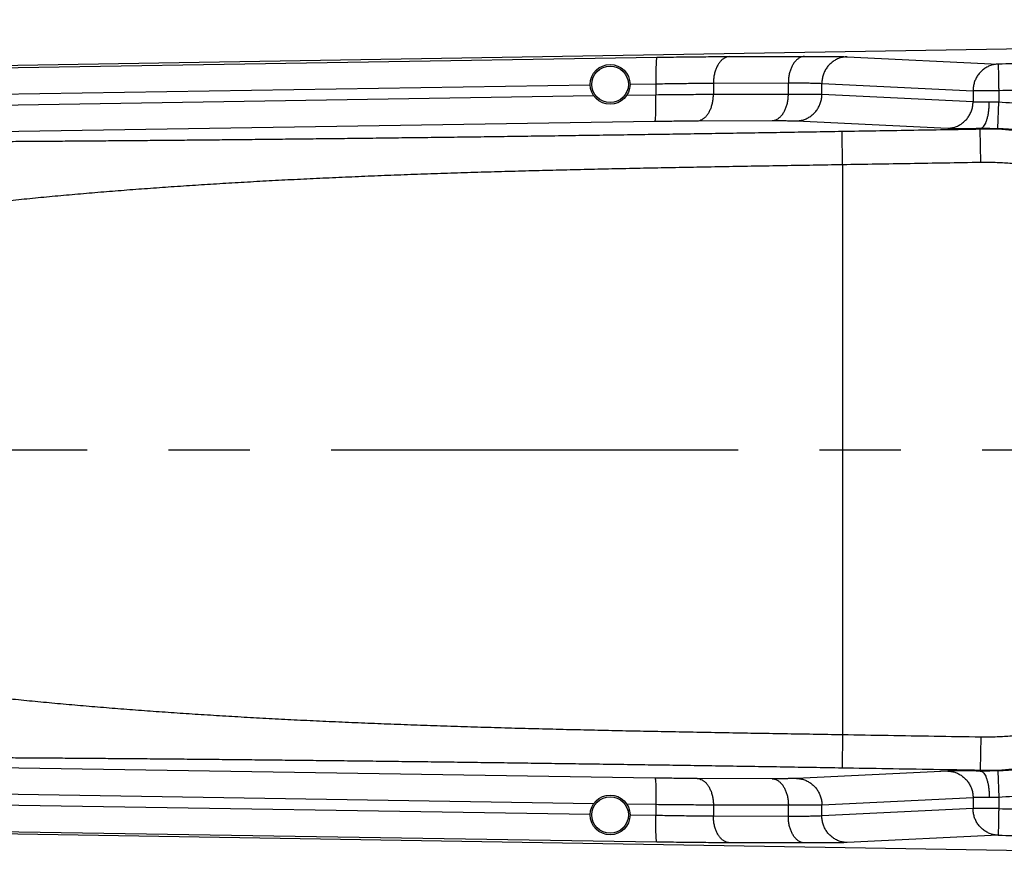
# Model space of a CAD drawing. Extents: x 0 to 594, y 0 to 420.
# Tile 52 of 67: x 265 to 295, y 341 to 366. Entities that reach past the tile are written whole.
import ezdxf

# ---------------------------------------------------------------- set-up
doc = ezdxf.new("R2010")
doc.units = 0
doc.header["$LTSCALE"] = 32.67
doc.linetypes.add('CENTER', pattern=[0.6, 0.375, -0.075, 0.075, -0.075])
doc.layers.get('0').update_dxf_attribs({"linetype": 'CONTINUOUS'})
doc.layers.add('DEFAULT_1', color=7, linetype='CENTER')
doc.layers.add('DRIV_DIM', color=7, linetype='CONTINUOUS')
doc.styles.get("Standard").update_dxf_attribs({"font": 'txt', "width": 0.8})
doc.dimstyles.new('DIMSTYLE_2', dxfattribs={"dimtxt": 3.8, "dimasz": 1.8, "dimexe": 0.18, "dimexo": 0.0625, "dimgap": 0.09, "dimtad": 1, "dimdec": 0, "dimlfac": 5, "dimtxsty": 'STANDARD', "dimblk": 'OPEN', "dimblk1": 'OPEN', "dimblk2": 'OPEN', "dimcen": 0.09, "dimazin": 3, "dimtfac": 1, "dimtdec": 0, "dimtofl": 0, "dimtmove": 0, "dimatfit": 3, "dimtolj": 1})

# ---------------------------------------------------------------- blocks, each defined once
blk = doc.blocks.new('_OPEN')
at = {"color": 0, "linetype": 'BYBLOCK'}
for p, q in [((0, 0), (-1, 0.342)), ((-1, -0.342), (0, 0)), ((-1, 0), (0, 0))]:
    blk.add_line(p, q, dxfattribs=at)
blk = doc.blocks.new('*D18')
at = {"layer": 'DRIV_DIM', "color": 2, "linetype": 'CONTINUOUS'}
for p, q in [((243.42, 354.622), (243.42, 393.052)), ((390.218, 361.022), (390.218, 393.052)), ((243.42, 391.052), (316.819, 391.052)), ((390.218, 391.052), (316.819, 391.052))]:
    blk.add_line(p, q, dxfattribs=at)
at = {"layer": 'DRIV_DIM', "color": 2, "linetype": 'CONTINUOUS', "xscale": 1.8, "yscale": 1.8, "zscale": 1.8, "rotation": 180}
blk.add_blockref('_OPEN', (243.42, 391.052), dxfattribs=at)
at = {"layer": 'DRIV_DIM', "color": 2, "linetype": 'CONTINUOUS', "xscale": 1.8, "yscale": 1.8, "zscale": 1.8}
blk.add_blockref('_OPEN', (390.218, 391.052), dxfattribs=at)

msp = doc.modelspace()

# ---------------------------------------------------------------- linework, layer by layer
at = {"color": 7, "linetype": 'CONTINUOUS'}
for p, q in [((314.61092, 365.51769), (254.62759, 364.51783)), ((254.62759, 341.7261), (314.61092, 340.72624))]:
    msp.add_line(p, q, dxfattribs=at)
at = {"color": 9, "linetype": 'CONTINUOUS'}
for p, q in [((254.62838, 364.47191), (284.22506, 364.93817)), ((286.4176, 364.96003), (288.67488, 364.96574)), ((289.95398, 364.95268), (294.50683, 364.73194)), ((285.92749, 364.16026), (288.18474, 364.16598)), ((285.92749, 364.16026), (285.9275, 363.82452)), ((288.18474, 363.83024), (288.18474, 364.16598)), ((254.59981, 363.67214), (282.21772, 364.10723)), ((283.41753, 364.12613), (284.1965, 364.13841)), ((284.1965, 364.13841), (284.19649, 363.81187)), ((289.19458, 363.82268), (289.19458, 364.15291)), ((289.19458, 364.15291), (293.74764, 363.93217)), ((293.74764, 363.93217), (293.74764, 363.60193)), ((294.52038, 363.93139), (293.74764, 363.93139)), ((294.52038, 363.93179), (294.52038, 363.59157)), ((254.68897, 363.34701), (282.32291, 363.78235)), ((283.32263, 363.7981), (284.19649, 363.81187)), ((285.9275, 363.82452), (288.18474, 363.83024)), ((289.19458, 363.82268), (293.74764, 363.60193)), ((294.49032, 362.79226), (294.52038, 363.59157)), ((254.66046, 362.54724), (284.16798, 363.0121)), ((285.43735, 363.02476), (287.69463, 363.03047)), ((288.43517, 363.02291), (292.98823, 362.80216)), ((289.81754, 361.70014), (289.80088, 362.69985)), ((293.96588, 362.76928), (293.96548, 362.79957)), ((293.98255, 361.76957), (293.96588, 362.76928)), ((289.81755, 361.70014), (289.81754, 344.54379)), ((289.81754, 344.54379), (289.80088, 343.54408)), ((293.98255, 344.47436), (293.96588, 343.47465)), ((284.16798, 343.23183), (254.66046, 343.69669)), ((292.98823, 343.44177), (288.43517, 343.22102)), ((293.96548, 343.44436), (293.96588, 343.47465)), ((294.49032, 343.45167), (294.52038, 342.65236)), ((287.69463, 343.21346), (285.43735, 343.21917)), ((282.32291, 342.46158), (254.68897, 342.89692)), ((282.21772, 342.1367), (254.59981, 342.57179)), ((293.74764, 342.642), (289.19458, 342.42125)), ((293.74764, 342.642), (293.74764, 342.31176)), ((294.52038, 342.65236), (294.52038, 342.31261)), ((284.19649, 342.43206), (283.32263, 342.44583)), ((284.19649, 342.43206), (284.1965, 342.10552)), ((285.9275, 342.41941), (285.92749, 342.08367)), ((288.18474, 342.41369), (285.9275, 342.41941)), ((288.18474, 342.07795), (288.18474, 342.41369)), ((289.19458, 342.09102), (289.19458, 342.42125)), ((293.74764, 342.31176), (289.19458, 342.09102)), ((284.1965, 342.10552), (283.41753, 342.1178)), ((288.18474, 342.07795), (285.92749, 342.08367)), ((284.22506, 341.30576), (254.62838, 341.77202)), ((294.50682, 341.51199), (289.95398, 341.29125)), ((288.67488, 341.27819), (286.4176, 341.2839))]:
    msp.add_line(p, q, dxfattribs=at)
at = {"color": 7, "linetype": 'CONTINUOUS'}
for centre, radius in [((282.81754, 364.12197), 0.6), ((282.81754, 364.12197), 0.55), ((282.81754, 342.12197), 0.6), ((282.81754, 342.12197), 0.55)]:
    msp.add_circle(centre, radius, dxfattribs=at)
at = {"color": 9, "linetype": 'CONTINUOUS'}
for radius, start, end in [(9.64865, 269.045019, 90.954982), (9.67713, 272.153443, 87.846557)]:
    msp.add_arc((294.1267, 353.12197), radius, start, end, dxfattribs=at)
for points, knots in [([(314.61837, 365.07061), (314.28782, 365.06467), (313.61495, 365.05266), (312.58514, 365.03448), (311.51162, 365.01571), (310.38524, 364.99622), (309.19407, 364.97581), (307.91915, 364.95416), (306.52484, 364.93069), (304.98803, 364.90502), (303.34663, 364.8778), (301.70867, 364.85077), (300.18257, 364.82565), (298.81058, 364.80307), (297.57954, 364.7828), (296.46462, 364.7644), (295.45315, 364.74766), (294.81187, 364.73702), (294.50683, 364.73194)], [0, 0, 0, 0, 0.04930832, 0.10037319, 0.15361653, 0.20944469, 0.26839476, 0.331302, 0.39962231, 0.47638103, 0.56054492, 0.64446651, 0.72071029, 0.78818942, 0.84912214, 0.90434118, 0.95449889, 1, 1, 1, 1]), ([(284.22506, 364.93817), (284.22083, 364.93669), (284.2173, 364.91864), (284.21147, 364.89069), (284.20713, 364.84034), (284.20273, 364.77542), (284.19934, 364.69429), (284.19674, 364.60013), (284.19512, 364.49476), (284.19451, 364.38085), (284.19492, 364.2611), (284.19587, 364.17963), (284.19652, 364.13841)], [0, 0, 0, 0, 0.01674713, 0.05584816, 0.11730952, 0.19983975, 0.30152541, 0.41995775, 0.55231121, 0.69541862, 0.84585067, 1, 1, 1, 1]), ([(284.22506, 364.93817), (284.33773, 364.93995), (284.56209, 364.94331), (284.89605, 364.94778), (285.22377, 364.95163), (285.54206, 364.95481), (285.84788, 364.9573), (286.13833, 364.95907), (286.32652, 364.9598), (286.4176, 364.96003)], [0, 0, 0, 0, 0.15417595, 0.30700632, 0.45696526, 0.60259591, 0.7425091, 0.87539176, 1, 1, 1, 1]), ([(286.4176, 364.96003), (286.39149, 364.95903), (286.3383, 364.95028), (286.26202, 364.91797), (286.19029, 364.86753), (286.1247, 364.80044), (286.06659, 364.71838), (286.01721, 364.62328), (285.97764, 364.51736), (285.94876, 364.40308), (285.93124, 364.28311), (285.92741, 364.20139), (285.92747, 364.16026)], [0, 0, 0, 0, 0.07658592, 0.15618682, 0.24087713, 0.33195104, 0.42990924, 0.53456563, 0.64518691, 0.76062617, 0.87944127, 1, 1, 1, 1]), ([(288.67488, 364.96574), (288.64878, 364.96475), (288.59558, 364.956), (288.51931, 364.92369), (288.44757, 364.87325), (288.38198, 364.80615), (288.32388, 364.72409), (288.2745, 364.62899), (288.23493, 364.52307), (288.20605, 364.40879), (288.18853, 364.28883), (288.1847, 364.20711), (288.18476, 364.16598)], [0, 0, 0, 0, 0.07658595, 0.15618688, 0.24087722, 0.33195114, 0.42990935, 0.53456573, 0.645187, 0.76062624, 0.87944131, 1, 1, 1, 1]), ([(288.67488, 364.96574), (288.75959, 364.96596), (288.92227, 364.96617), (289.15533, 364.96578), (289.36577, 364.96466), (289.55146, 364.96282), (289.71062, 364.96031), (289.84184, 364.95716), (289.91984, 364.95434), (289.95398, 364.95268)], [0, 0, 0, 0, 0.19865217, 0.38149337, 0.54655537, 0.69217553, 0.81696946, 0.91984111, 1, 1, 1, 1]), ([(289.95398, 364.95268), (289.91408, 364.95183), (289.83416, 364.94368), (289.71769, 364.91248), (289.6072, 364.86305), (289.50539, 364.79659), (289.41469, 364.7147), (289.33725, 364.61937), (289.27494, 364.51289), (289.22921, 364.39779), (289.20117, 364.27687), (289.19471, 364.19421), (289.19458, 364.15291)], [0, 0, 0, 0, 0.09820315, 0.19664044, 0.29544943, 0.39473089, 0.49453951, 0.59487923, 0.69570368, 0.79692124, 0.89840404, 1, 1, 1, 1]), ([(294.50684, 364.73194), (294.46699, 364.73109), (294.38713, 364.72296), (294.2707, 364.69181), (294.16019, 364.64239), (294.05836, 364.57594), (293.96762, 364.49406), (293.89016, 364.39872), (293.82781, 364.29222), (293.78207, 364.1771), (293.75402, 364.05616), (293.74754, 363.97348), (293.74743, 363.93218)], [0, 0, 0, 0, 0.09805528, 0.19649761, 0.29531172, 0.39461126, 0.49443814, 0.59479775, 0.69564234, 0.79688034, 0.89838367, 1, 1, 1, 1]), ([(294.50683, 364.73194), (294.5065, 364.72864), (294.50717, 364.71672), (294.50695, 364.69122), (294.50782, 364.65053), (294.50855, 364.59555), (294.50972, 364.52733), (294.51106, 364.44725), (294.51264, 364.35692), (294.51439, 364.25813), (294.51629, 364.15287), (294.5183, 364.04323), (294.51967, 363.96891), (294.52038, 363.93139)], [0, 0, 0, 0, 0.01242641, 0.04453023, 0.09567202, 0.16482653, 0.25061037, 0.35130733, 0.46490389, 0.58913036, 0.72150834, 0.85939014, 1, 1, 1, 1]), ([(284.1965, 364.13841), (284.28547, 364.14018), (284.4626, 364.14354), (284.72626, 364.14801), (284.98498, 364.15186), (285.23625, 364.15504), (285.47767, 364.15753), (285.70699, 364.1593), (285.85557, 364.16003), (285.92749, 364.16026)], [0, 0, 0, 0, 0.15420196, 0.3070262, 0.45697537, 0.60259544, 0.74249916, 0.87537351, 1, 1, 1, 1]), ([(288.18474, 364.16598), (288.25163, 364.16619), (288.38007, 364.1664), (288.56407, 364.16601), (288.73021, 364.16489), (288.8768, 364.16306), (289.00245, 364.16055), (289.10605, 364.15739), (289.16763, 364.15457), (289.19458, 364.15291)], [0, 0, 0, 0, 0.1986723, 0.38149055, 0.54653116, 0.69213455, 0.816921, 0.91979995, 1, 1, 1, 1]), ([(314.63504, 364.07051), (314.28175, 364.09053), (313.56157, 364.12693), (312.45723, 364.16997), (311.30199, 364.2022), (310.08413, 364.22332), (308.7875, 364.23285), (307.38516, 364.23006), (305.83088, 364.21357), (304.12757, 364.1823), (302.36873, 364.1393), (300.69246, 364.09239), (299.18183, 364.04841), (297.83541, 364.01), (296.62578, 363.97784), (295.53569, 363.9515), (294.84695, 363.9379), (294.52038, 363.93179)], [0, 0, 0, 0, 0.05275972, 0.10751049, 0.16477452, 0.22506666, 0.28911231, 0.35810023, 0.43414936, 0.52086037, 0.61209904, 0.69646278, 0.77088434, 0.83742459, 0.89729132, 0.95130014, 1, 1, 1, 1]), ([(284.16798, 363.0121), (284.17221, 363.01359), (284.17574, 363.03164), (284.18157, 363.05959), (284.18591, 363.10994), (284.19031, 363.17486), (284.1937, 363.25599), (284.1963, 363.35015), (284.19792, 363.45552), (284.19853, 363.56943), (284.19812, 363.68918), (284.19717, 363.77065), (284.19652, 363.81187)], [0, 0, 0, 0, 0.01674712, 0.05584811, 0.11730944, 0.19983963, 0.30152527, 0.41995761, 0.55231108, 0.69541852, 0.84585062, 1, 1, 1, 1]), ([(284.19649, 363.81187), (284.30059, 363.81307), (284.50709, 363.81532), (284.81313, 363.81823), (285.11071, 363.82064), (285.39654, 363.82252), (285.66749, 363.82384), (285.84282, 363.82437), (285.9275, 363.82452)], [0, 0, 0, 0, 0.18042162, 0.35788127, 0.5304198, 0.69614846, 0.85325316, 1, 1, 1, 1]), ([(285.43735, 363.02476), (285.46346, 363.02576), (285.51665, 363.0345), (285.59292, 363.06682), (285.66466, 363.11725), (285.73025, 363.18435), (285.78835, 363.26641), (285.83773, 363.36151), (285.87731, 363.46743), (285.90618, 363.58171), (285.92371, 363.70167), (285.92754, 363.7834), (285.92747, 363.82452)], [0, 0, 0, 0, 0.07658592, 0.15618682, 0.24087713, 0.33195104, 0.42990924, 0.53456563, 0.64518691, 0.76062617, 0.87944127, 1, 1, 1, 1]), ([(287.69463, 363.03047), (287.72074, 363.03147), (287.77393, 363.04022), (287.85021, 363.07253), (287.92195, 363.12297), (287.98754, 363.19006), (288.04564, 363.27213), (288.09502, 363.36722), (288.13459, 363.47314), (288.16347, 363.58743), (288.18099, 363.70739), (288.18482, 363.78911), (288.18476, 363.83024)], [0, 0, 0, 0, 0.07658588, 0.15618676, 0.24087705, 0.33195095, 0.42990914, 0.53456553, 0.64518682, 0.76062611, 0.87944124, 1, 1, 1, 1]), ([(288.18474, 363.83024), (288.26252, 363.83038), (288.41035, 363.8305), (288.6197, 363.83012), (288.80361, 363.82918), (288.96006, 363.8277), (289.08733, 363.8257), (289.16225, 363.82383), (289.19458, 363.82268)], [0, 0, 0, 0, 0.2310603, 0.4391288, 0.6219046, 0.7773888, 0.9038824, 1, 1, 1, 1]), ([(288.43517, 363.02291), (288.47507, 363.02376), (288.55499, 363.03191), (288.67146, 363.06311), (288.78195, 363.11254), (288.88376, 363.179), (288.97446, 363.26089), (289.0519, 363.35622), (289.11421, 363.46271), (289.15994, 363.5778), (289.18798, 363.69872), (289.19444, 363.78138), (289.19458, 363.82268)], [0, 0, 0, 0, 0.09820315, 0.19664044, 0.29544943, 0.39473089, 0.49453951, 0.59487923, 0.69570368, 0.79692124, 0.89840404, 1, 1, 1, 1]), ([(292.98823, 362.80216), (293.02813, 362.80301), (293.10805, 362.81116), (293.22452, 362.84236), (293.33501, 362.89179), (293.43682, 362.95826), (293.52752, 363.04014), (293.60496, 363.13547), (293.66728, 363.24196), (293.713, 363.35706), (293.74104, 363.47798), (293.7475, 363.56063), (293.74764, 363.60193)], [0, 0, 0, 0, 0.09820335, 0.1966408, 0.29544989, 0.39473141, 0.49454004, 0.59487971, 0.69570409, 0.79692153, 0.8984042, 1, 1, 1, 1]), ([(293.74764, 363.60193), (293.75743, 363.60098), (293.78058, 363.59948), (293.82043, 363.59793), (293.87027, 363.59686), (293.92938, 363.5963), (293.99682, 363.59626), (294.07149, 363.59676), (294.15209, 363.59777), (294.20767, 363.59876), (294.23621, 363.59934)], [0, 0, 0, 0, 0.06041944, 0.14232245, 0.24481814, 0.36642145, 0.5051715, 0.65880524, 0.82473116, 1, 1, 1, 1]), ([(293.96538, 362.79957), (293.98046, 362.80051), (294.01272, 362.81032), (294.0556, 362.84398), (294.09509, 362.89467), (294.13097, 362.96146), (294.16268, 363.04304), (294.18953, 363.13766), (294.21087, 363.24316), (294.22617, 363.3571), (294.23507, 363.47677), (294.23657, 363.5582), (294.23621, 363.59934)], [0, 0, 0, 0, 0.05086272, 0.10977535, 0.1808878, 0.26571068, 0.36410312, 0.47491316, 0.59632606, 0.72606991, 0.86155743, 1, 1, 1, 1]), ([(294.23621, 363.59934), (294.25823, 363.59978), (294.30082, 363.60017), (294.36245, 363.59943), (294.41946, 363.59761), (294.4716, 363.59498), (294.50468, 363.59275), (294.52038, 363.59157)], [0, 0, 0, 0, 0.23232274, 0.4492322, 0.65026693, 0.83396781, 1, 1, 1, 1]), ([(294.52038, 363.59157), (294.80817, 363.58075), (295.38441, 363.53524), (296.24112, 363.39566), (297.085, 363.18518), (297.90852, 362.90548), (298.70557, 362.55876), (299.47099, 362.14736), (300.19989, 361.67391), (300.8872, 361.14163), (301.52803, 360.5543), (302.11799, 359.91598), (302.65307, 359.231), (303.12962, 358.50404), (303.54434, 357.74012), (303.89438, 356.94449), (304.17734, 356.12262), (304.39128, 355.28013), (304.53473, 354.42282), (304.6067, 353.55658), (304.6067, 352.68736), (304.53473, 351.82112), (304.39128, 350.96381), (304.17734, 350.12133), (303.89438, 349.29945), (303.54435, 348.50383), (303.12963, 347.7399), (302.65308, 347.01295), (302.118, 346.32796), (301.52804, 345.68964), (300.88721, 345.10231), (300.1999, 344.57003), (299.471, 344.09658), (298.70558, 343.68518), (297.90854, 343.33845), (297.08501, 343.05875), (296.24113, 342.84828), (295.38442, 342.70869), (294.80817, 342.66318), (294.52038, 342.65236)], [0, 0, 0, 0, 0.02690045, 0.05391976, 0.08098908, 0.10804437, 0.13506519, 0.16208404, 0.18911934, 0.21615833, 0.24319105, 0.27022129, 0.29725364, 0.32428721, 0.35132014, 0.37835263, 0.40538516, 0.432418, 0.45945071, 0.48648347, 0.51351608, 0.54054884, 0.56758156, 0.59461439, 0.62164693, 0.64867941, 0.67571235, 0.70274592, 0.72977827, 0.75680851, 0.78384121, 0.81088019, 0.83791553, 0.86493444, 0.89195521, 0.91901034, 0.94607964, 0.97309914, 1, 1, 1, 1]), ([(284.16798, 363.0121), (284.24431, 363.01331), (284.39573, 363.01555), (284.62016, 363.01847), (284.83839, 363.02087), (285.04802, 363.02275), (285.24671, 363.02407), (285.37527, 363.0246), (285.43735, 363.02476)], [0, 0, 0, 0, 0.18039909, 0.35787703, 0.53043334, 0.69617478, 0.85328732, 1, 1, 1, 1]), ([(287.69463, 363.03047), (287.75166, 363.03062), (287.86006, 363.03074), (288.01358, 363.03036), (288.14846, 363.02941), (288.2632, 363.02793), (288.35653, 363.02593), (288.41146, 363.02406), (288.43517, 363.02291)], [0, 0, 0, 0, 0.23100034, 0.43907591, 0.62186233, 0.77736062, 0.90387184, 1, 1, 1, 1]), ([(289.80088, 362.69985), (289.50741, 362.69496), (288.92209, 362.68528), (288.04679, 362.67104), (287.17696, 362.65712), (286.31304, 362.64353), (285.45523, 362.63027), (284.6036, 362.61734), (283.75823, 362.60473), (282.9192, 362.59246), (282.08662, 362.58052), (281.2606, 362.56891), (280.44124, 362.55763), (279.62865, 362.54667), (278.82298, 362.53605), (278.02431, 362.52576), (277.23298, 362.5158), (276.44964, 362.50619), (275.67512, 362.49692), (274.90997, 362.488), (274.15439, 362.47943), (273.40843, 362.47122), (272.67211, 362.46335), (271.94549, 362.45582), (271.22867, 362.44863), (270.52171, 362.44179), (269.82468, 362.43528), (269.13764, 362.4291), (268.46066, 362.42326), (267.79379, 362.41775), (267.13712, 362.41256), (266.49063, 362.40771), (265.8544, 362.40317), (265.22897, 362.39896), (264.61447, 362.39506), (264.00939, 362.39148), (263.4095, 362.38818), (262.80878, 362.38514), (262.20155, 362.38233), (261.58426, 362.37975), (260.95589, 362.37741), (260.31676, 362.37532), (259.66844, 362.37349), (259.01457, 362.37196), (258.36104, 362.37072), (257.71371, 362.36978), (257.07658, 362.36913), (256.45208, 362.36875), (255.84201, 362.36861), (255.24743, 362.36866), (254.85639, 362.36881), (254.66341, 362.3689)], [0, 0, 0, 0, 0.0250583, 0.0499776, 0.07473836, 0.09932819, 0.12374291, 0.14798223, 0.17204333, 0.19592388, 0.21962098, 0.24313136, 0.26645198, 0.28957978, 0.31251113, 0.33524151, 0.35777145, 0.38007533, 0.40212348, 0.42390049, 0.44540362, 0.466634, 0.48759026, 0.50827017, 0.52867132, 0.54879135, 0.56862889, 0.58818222, 0.60744896, 0.62642763, 0.64511762, 0.66351357, 0.68162225, 0.69943716, 0.71690998, 0.73408534, 0.75109654, 0.76812547, 0.78537208, 0.80293873, 0.82082619, 0.8390192, 0.85750434, 0.87617597, 0.89484324, 0.91329877, 0.93144073, 0.94923839, 0.96661472, 0.98352444, 1, 1, 1, 1]), ([(293.96588, 362.76928), (293.25525, 362.75743), (291.86692, 362.73429), (290.47858, 362.71115), (289.80088, 362.69985)], [0, 0, 0, 0, 0.51185889, 1, 1, 1, 1]), ([(292.98823, 362.80216), (293.00785, 362.80121), (293.05414, 362.79971), (293.13381, 362.79816), (293.23348, 362.79709), (293.35169, 362.79653), (293.48658, 362.79649), (293.63592, 362.79699), (293.79717, 362.79801), (293.90836, 362.799), (293.96548, 362.79957)], [0, 0, 0, 0, 0.06029616, 0.14214775, 0.24462717, 0.36623946, 0.50501775, 0.65869597, 0.82466131, 1, 1, 1, 1]), ([(293.96548, 362.79957), (294.00612, 362.79996), (294.08475, 362.80028), (294.19857, 362.79956), (294.30387, 362.79785), (294.40019, 362.79541), (294.46132, 362.79335), (294.49032, 362.79226)], [0, 0, 0, 0, 0.23230737, 0.44935808, 0.65046283, 0.83412486, 1, 1, 1, 1]), ([(289.81755, 361.70014), (289.52157, 361.69529), (288.93124, 361.68563), (288.04839, 361.67109), (287.17099, 361.65637), (286.29944, 361.64132), (285.43389, 361.62579), (284.57439, 361.60964), (283.72095, 361.59273), (282.8736, 361.57491), (282.03236, 361.55607), (281.19729, 361.53606), (280.3684, 361.51477), (279.54573, 361.49208), (278.72932, 361.46787), (277.91915, 361.44203), (277.11545, 361.41446), (276.31871, 361.38507), (275.52968, 361.35379), (274.74886, 361.32056), (273.97638, 361.28529), (273.21218, 361.24793), (272.45621, 361.20838), (271.7084, 361.16659), (270.96875, 361.12248), (270.23721, 361.07599), (269.51376, 361.02706), (268.79835, 360.97563), (268.09094, 360.92165), (267.39149, 360.86506), (266.69997, 360.80582), (266.01629, 360.74387), (265.34035, 360.67916), (264.67257, 360.61169), (264.01322, 360.54145), (263.3612, 360.46831), (262.71266, 360.39174), (262.06141, 360.3109), (261.40089, 360.22515), (260.72634, 360.13411), (260.03573, 360.03764), (259.56995, 359.97079), (259.33435, 359.93653)], [0, 0, 0, 0, 0.02906168, 0.05796377, 0.08668495, 0.11521193, 0.14354106, 0.17167358, 0.19960816, 0.22734422, 0.25488079, 0.28221666, 0.30935107, 0.33628346, 0.36301289, 0.38953723, 0.41586165, 0.44196283, 0.46780957, 0.49338549, 0.51868956, 0.54372662, 0.5684993, 0.59300896, 0.61725668, 0.64124355, 0.6649718, 0.68844351, 0.71165993, 0.7346231, 0.75733658, 0.77979802, 0.80201793, 0.82399994, 0.84569093, 0.86711476, 0.88841315, 0.90980281, 0.93154151, 0.95380342, 0.97662737, 1, 1, 1, 1]), ([(293.98255, 361.76957), (293.27192, 361.75772), (291.88358, 361.73455), (290.49525, 361.71146), (289.81755, 361.70014)], [0, 0, 0, 0, 0.51185987, 1, 1, 1, 1]), ([(293.98255, 344.47436), (294.05518, 344.47315), (294.20048, 344.47256), (294.41839, 344.47717), (294.63611, 344.48726), (294.85352, 344.50284), (295.07045, 344.52389), (295.28678, 344.55039), (295.50237, 344.58234), (295.71709, 344.61971), (295.93081, 344.66249), (296.14338, 344.71063), (296.35467, 344.76411), (296.56453, 344.82289), (296.77285, 344.88695), (296.97948, 344.95623), (297.18431, 345.0307), (297.3872, 345.1103), (297.58802, 345.19499), (297.78663, 345.28472), (297.98293, 345.37941), (298.17678, 345.47903), (298.36805, 345.5835), (298.55663, 345.69275), (298.7424, 345.80671), (298.92524, 345.92533), (299.10504, 346.04852), (299.28169, 346.1762), (299.45506, 346.30829), (299.62504, 346.4447), (299.79153, 346.58535), (299.95441, 346.73014), (300.1136, 346.879), (300.26899, 347.03182), (300.42048, 347.18851), (300.56798, 347.34896), (300.71138, 347.51308), (300.8506, 347.68076), (300.98556, 347.85189), (301.11616, 348.02638), (301.24233, 348.2041), (301.36398, 348.38495), (301.48104, 348.5688), (301.59342, 348.75555), (301.70107, 348.94506), (301.8039, 349.13723), (301.90187, 349.33193), (301.99489, 349.52904), (302.08292, 349.72843), (302.1659, 349.92997), (302.24377, 350.13353), (302.31649, 350.339), (302.38401, 350.54623), (302.44629, 350.7551), (302.50328, 350.96547), (302.55495, 351.1772), (302.60127, 351.39016), (302.64222, 351.60422), (302.67775, 351.81925), (302.70786, 352.03511), (302.73252, 352.25166), (302.75171, 352.46876), (302.76543, 352.68627), (302.77367, 352.90405), (302.77641, 353.12197), (302.77367, 353.33991), (302.76543, 353.5577), (302.75171, 353.77523), (302.73251, 353.99233), (302.70785, 354.20888), (302.67774, 354.42473), (302.64221, 354.63976), (302.60126, 354.85382), (302.55494, 355.06679), (302.50327, 355.27851), (302.44627, 355.48887), (302.384, 355.69773), (302.31648, 355.90496), (302.24376, 356.11041), (302.1659, 356.31397), (302.08292, 356.5155), (301.9949, 356.71488), (301.90188, 356.91198), (301.80392, 357.10668), (301.70108, 357.29885), (301.59344, 357.48836), (301.48106, 357.6751), (301.36401, 357.85894), (301.24235, 358.03979), (301.11618, 358.21752), (300.98557, 358.39202), (300.85061, 358.56316), (300.71138, 358.73085), (300.56797, 358.89497), (300.42047, 359.05543), (300.26897, 359.21213), (300.11357, 359.36496), (299.95437, 359.51382), (299.79148, 359.65862), (299.625, 359.79926), (299.45502, 359.93567), (299.28165, 360.06776), (299.10501, 360.19544), (298.92522, 360.31862), (298.74238, 360.43723), (298.55661, 360.55119), (298.36803, 360.66044), (298.17675, 360.76492), (297.98288, 360.86454), (297.78656, 360.95925), (297.58793, 361.04898), (297.38711, 361.13366), (297.18423, 361.21326), (296.97941, 361.28773), (296.77277, 361.35701), (296.56444, 361.42106), (296.35457, 361.47985), (296.14329, 361.53332), (295.93073, 361.58146), (295.71703, 361.62423), (295.50231, 361.6616), (295.28672, 361.69354), (295.07039, 361.72005), (294.85347, 361.7411), (294.63608, 361.75667), (294.41837, 361.76676), (294.20047, 361.77137), (294.05518, 361.77078), (293.98255, 361.76957)], [0, 0, 0, 0, 0.00793627, 0.01587318, 0.02381028, 0.03174733, 0.03968408, 0.04762047, 0.05555665, 0.06349321, 0.07143004, 0.07936678, 0.08730326, 0.09523955, 0.10317573, 0.111112, 0.11904847, 0.12698493, 0.13492121, 0.14285744, 0.15079382, 0.1587303, 0.16666668, 0.17460286, 0.18253901, 0.19047535, 0.19841207, 0.20634904, 0.214286, 0.22222265, 0.23015885, 0.23809486, 0.24603101, 0.25396741, 0.26190398, 0.2698406, 0.27777704, 0.28571319, 0.29364942, 0.30158591, 0.30952264, 0.31745958, 0.32539648, 0.33333305, 0.34126939, 0.34920614, 0.35714313, 0.36508017, 0.3730171, 0.38095377, 0.38889006, 0.39682663, 0.40476353, 0.41270039, 0.42063705, 0.42857349, 0.43650967, 0.44444585, 0.4523823, 0.46031889, 0.46825538, 0.47619171, 0.48412789, 0.492064, 0.50000025, 0.50793679, 0.51587354, 0.52381031, 0.53174694, 0.53968337, 0.54761969, 0.55555602, 0.56349243, 0.57142876, 0.57936501, 0.58730124, 0.59523761, 0.60317412, 0.61111058, 0.61904681, 0.62698299, 0.63491931, 0.64285585, 0.65079263, 0.65872948, 0.66666605, 0.67460226, 0.68253876, 0.69047558, 0.69841259, 0.70634965, 0.71428653, 0.72222301, 0.73015958, 0.7380965, 0.74603352, 0.75397037, 0.76190699, 0.7698433, 0.77777943, 0.78571585, 0.79365251, 0.80158922, 0.80952576, 0.81746196, 0.82539782, 0.83333389, 0.84127073, 0.84920811, 0.85714556, 0.86508258, 0.87301885, 0.88095468, 0.88889061, 0.89682703, 0.90476377, 0.91270042, 0.92063669, 0.92857284, 0.93650921, 0.94444567, 0.95238199, 0.96031823, 0.96825453, 0.97619099, 0.98412756, 0.99206378, 1, 1, 1, 1]), ([(259.32858, 346.30388), (259.56424, 346.26964), (260.02989, 346.20288), (260.72002, 346.10658), (261.39387, 346.01576), (262.05386, 345.9302), (262.70495, 345.84953), (263.35361, 345.77309), (264.00581, 345.70007), (264.66532, 345.62996), (265.33326, 345.56261), (266.00936, 345.49801), (266.69329, 345.43617), (267.38504, 345.37704), (268.08475, 345.32056), (268.7924, 345.26669), (269.50806, 345.21536), (270.23176, 345.16654), (270.96354, 345.12015), (271.70343, 345.07613), (272.45148, 345.03443), (273.20772, 344.99498), (273.97221, 344.9577), (274.74497, 344.92252), (275.52598, 344.88937), (276.31506, 344.85818), (277.11182, 344.82887), (277.91563, 344.80138), (278.72599, 344.77561), (279.54262, 344.75146), (280.36552, 344.72883), (281.19463, 344.70759), (282.02993, 344.68764), (282.87139, 344.66883), (283.71899, 344.65106), (284.57268, 344.63418), (285.43242, 344.61806), (286.2982, 344.60257), (287.17002, 344.58754), (288.04773, 344.57283), (288.93091, 344.5583), (289.52147, 344.54864), (289.81754, 344.54379)], [0, 0, 0, 0, 0.02337477, 0.04617418, 0.06839732, 0.09011565, 0.1114992, 0.13279436, 0.15422663, 0.17591664, 0.19789497, 0.22012171, 0.24258287, 0.26530129, 0.28826857, 0.31148786, 0.33496318, 0.35869558, 0.38268599, 0.4069365, 0.43144931, 0.45622589, 0.48126806, 0.50657829, 0.53215646, 0.55799855, 0.58409293, 0.61041701, 0.63694423, 0.66367569, 0.69061052, 0.71774743, 0.74508574, 0.77262478, 0.80036368, 0.82830135, 0.856437, 0.88476842, 0.91329718, 0.94202498, 0.97093414, 1, 1, 1, 1]), ([(289.81754, 344.54379), (290.27434, 344.53617), (291.1939, 344.52085), (292.58224, 344.4977), (293.51377, 344.48218), (293.98255, 344.47436)], [0, 0, 0, 0, 0.32902593, 0.66234704, 1, 1, 1, 1]), ([(254.66341, 343.87512), (254.85649, 343.87522), (255.24768, 343.87537), (255.84244, 343.87543), (256.4527, 343.87529), (257.07751, 343.87491), (257.71482, 343.87425), (258.36167, 343.87331), (259.01397, 343.87208), (259.66643, 343.87054), (260.31392, 343.86872), (260.95268, 343.86662), (261.58061, 343.86428), (262.19718, 343.8617), (262.80379, 343.85889), (263.40423, 343.85585), (264.00418, 343.85255), (264.60945, 343.84896), (265.22414, 343.84507), (265.84975, 343.84085), (266.48614, 343.83631), (267.13288, 343.83145), (267.78976, 343.82626), (268.45688, 343.82074), (269.13409, 343.8149), (269.82135, 343.80872), (270.5186, 343.80221), (271.22577, 343.79536), (271.94279, 343.78817), (272.6696, 343.78064), (273.40613, 343.77276), (274.15233, 343.76454), (274.90812, 343.75597), (275.6734, 343.74705), (276.44792, 343.73778), (277.2312, 343.72816), (278.02253, 343.7182), (278.8213, 343.70791), (279.62709, 343.69729), (280.43979, 343.68633), (281.25926, 343.67505), (282.0854, 343.66343), (282.91809, 343.65149), (283.75723, 343.63921), (284.60272, 343.62661), (285.45446, 343.61368), (286.31237, 343.60041), (287.17641, 343.58682), (288.04641, 343.5729), (288.92192, 343.55866), (289.50736, 343.54897), (289.80088, 343.54408)], [0, 0, 0, 0, 0.01648406, 0.03339766, 0.05077734, 0.06858383, 0.08674045, 0.10518727, 0.12380807, 0.14243004, 0.1608904, 0.17908748, 0.19696347, 0.21449977, 0.23172715, 0.24875284, 0.26576199, 0.28294875, 0.30042749, 0.31824186, 0.33636081, 0.35476023, 0.37345782, 0.39244382, 0.41171648, 0.43127606, 0.4511203, 0.4712465, 0.49165293, 0.51233818, 0.53330021, 0.55453715, 0.57604801, 0.59782983, 0.6198766, 0.6421762, 0.66470695, 0.68744117, 0.71037563, 0.73350674, 0.75683065, 0.78034417, 0.80404432, 0.82792816, 0.85199268, 0.87623542, 0.90065278, 0.92524468, 0.95001161, 0.97493748, 1, 1, 1, 1]), ([(289.80088, 343.54408), (290.25768, 343.53647), (291.17724, 343.52114), (292.56557, 343.498), (293.49711, 343.48247), (293.96588, 343.47465)], [0, 0, 0, 0, 0.3290262, 0.66234733, 1, 1, 1, 1]), ([(293.96548, 343.44436), (293.90836, 343.44493), (293.79718, 343.44592), (293.63593, 343.44694), (293.48659, 343.44744), (293.35169, 343.4474), (293.23348, 343.44684), (293.13381, 343.44577), (293.05413, 343.44422), (293.00785, 343.44272), (292.98823, 343.44177)], [0, 0, 0, 0, 0.17532763, 0.34129503, 0.49498049, 0.63376323, 0.75537655, 0.85785499, 0.93970502, 1, 1, 1, 1]), ([(292.98823, 343.44177), (293.02813, 343.44092), (293.10805, 343.43277), (293.22452, 343.40157), (293.33501, 343.35214), (293.43682, 343.28567), (293.52752, 343.20379), (293.60496, 343.10846), (293.66728, 343.00197), (293.713, 342.88687), (293.74104, 342.76595), (293.7475, 342.6833), (293.74764, 342.642)], [0, 0, 0, 0, 0.09820315, 0.19664044, 0.29544943, 0.39473089, 0.49453951, 0.59487923, 0.69570368, 0.79692124, 0.89840404, 1, 1, 1, 1]), ([(293.96538, 343.44436), (293.98046, 343.44342), (294.01272, 343.43361), (294.0556, 343.39995), (294.09509, 343.34926), (294.13097, 343.28247), (294.16268, 343.20089), (294.18953, 343.10627), (294.21087, 343.00077), (294.22617, 342.88683), (294.23507, 342.76716), (294.23657, 342.68573), (294.23621, 342.64459)], [0, 0, 0, 0, 0.05086273, 0.10977536, 0.1808878, 0.26571066, 0.36410309, 0.47491312, 0.59632603, 0.72606988, 0.86155741, 1, 1, 1, 1]), ([(294.49032, 343.45167), (294.46133, 343.45058), (294.40023, 343.44853), (294.30394, 343.44608), (294.19864, 343.44438), (294.0848, 343.44365), (294.00614, 343.44397), (293.96548, 343.44436)], [0, 0, 0, 0, 0.16577947, 0.34939015, 0.55049546, 0.76758436, 1, 1, 1, 1]), ([(284.16798, 343.23183), (284.17221, 343.23034), (284.17574, 343.2123), (284.18157, 343.18434), (284.18591, 343.13399), (284.19031, 343.06907), (284.1937, 342.98794), (284.1963, 342.89378), (284.19792, 342.78841), (284.19853, 342.6745), (284.19812, 342.55475), (284.19717, 342.47329), (284.19652, 342.43206)], [0, 0, 0, 0, 0.01674712, 0.05584814, 0.11730947, 0.19983969, 0.30152534, 0.41995768, 0.55231114, 0.69541857, 0.84585064, 1, 1, 1, 1]), ([(285.43735, 343.21917), (285.37527, 343.21933), (285.24671, 343.21986), (285.04802, 343.22118), (284.83839, 343.22306), (284.62016, 343.22546), (284.39573, 343.22838), (284.24431, 343.23062), (284.16798, 343.23183)], [0, 0, 0, 0, 0.14671268, 0.30382522, 0.46956666, 0.64212297, 0.81960091, 1, 1, 1, 1]), ([(285.43735, 343.21917), (285.46346, 343.21818), (285.51665, 343.20943), (285.59292, 343.17711), (285.66466, 343.12668), (285.73025, 343.05958), (285.78835, 342.97752), (285.83773, 342.88242), (285.87731, 342.7765), (285.90618, 342.66222), (285.92371, 342.54226), (285.92754, 342.46053), (285.92747, 342.41941)], [0, 0, 0, 0, 0.07658588, 0.15618676, 0.24087705, 0.33195095, 0.42990914, 0.53456553, 0.64518682, 0.76062611, 0.87944124, 1, 1, 1, 1]), ([(288.43517, 343.22102), (288.41146, 343.21987), (288.35653, 343.218), (288.2632, 343.216), (288.14846, 343.21452), (288.01358, 343.21357), (287.86006, 343.21319), (287.75166, 343.21331), (287.69463, 343.21346)], [0, 0, 0, 0, 0.09612816, 0.22263938, 0.37813767, 0.56092409, 0.76899965, 1, 1, 1, 1]), ([(287.69463, 343.21346), (287.72074, 343.21246), (287.77393, 343.20371), (287.85021, 343.1714), (287.92195, 343.12096), (287.98754, 343.05387), (288.04564, 342.9718), (288.09502, 342.87671), (288.13459, 342.77079), (288.16347, 342.6565), (288.18099, 342.53654), (288.18482, 342.45482), (288.18476, 342.41369)], [0, 0, 0, 0, 0.07658592, 0.15618682, 0.24087713, 0.33195104, 0.42990924, 0.53456563, 0.64518691, 0.76062617, 0.87944127, 1, 1, 1, 1]), ([(288.43517, 343.22102), (288.47507, 343.22017), (288.55499, 343.21202), (288.67146, 343.18082), (288.78195, 343.13139), (288.88376, 343.06493), (288.97446, 342.98304), (289.0519, 342.88771), (289.11421, 342.78122), (289.15994, 342.66613), (289.18798, 342.54521), (289.19444, 342.46255), (289.19458, 342.42125)], [0, 0, 0, 0, 0.09820312, 0.1966404, 0.29544937, 0.39473083, 0.49453945, 0.59487917, 0.69570363, 0.79692121, 0.89840403, 1, 1, 1, 1]), ([(294.23621, 342.64459), (294.20767, 342.64517), (294.15209, 342.64616), (294.07149, 342.64717), (293.99682, 342.64767), (293.92938, 342.64763), (293.87027, 342.64707), (293.82043, 342.646), (293.78058, 342.64445), (293.75743, 342.64295), (293.74764, 342.642)], [0, 0, 0, 0, 0.17525849, 0.34118833, 0.49482756, 0.63358073, 0.75518462, 0.85767944, 0.93958128, 1, 1, 1, 1]), ([(294.52038, 342.65236), (294.50469, 342.65118), (294.47163, 342.64896), (294.4195, 342.64633), (294.36249, 342.6445), (294.30084, 342.64376), (294.25824, 342.64415), (294.23621, 342.64459)], [0, 0, 0, 0, 0.16593546, 0.349584, 0.55061834, 0.76756579, 1, 1, 1, 1]), ([(285.9275, 342.41941), (285.84282, 342.41956), (285.66749, 342.42009), (285.39654, 342.42141), (285.11071, 342.42329), (284.81313, 342.4257), (284.50709, 342.42861), (284.30059, 342.43086), (284.19649, 342.43206)], [0, 0, 0, 0, 0.14674684, 0.30385154, 0.4695802, 0.64211873, 0.81957838, 1, 1, 1, 1]), ([(289.19458, 342.42125), (289.16225, 342.4201), (289.08733, 342.41823), (288.96006, 342.41623), (288.80361, 342.41475), (288.6197, 342.41381), (288.41035, 342.41343), (288.26252, 342.41355), (288.18474, 342.41369)], [0, 0, 0, 0, 0.0961176, 0.2226112, 0.3780954, 0.5608712, 0.7689397, 1, 1, 1, 1]), ([(294.50682, 341.51199), (294.46692, 341.51284), (294.387, 341.52098), (294.27053, 341.55219), (294.16004, 341.60162), (294.05823, 341.66808), (293.96753, 341.74996), (293.89009, 341.8453), (293.82778, 341.95178), (293.78205, 342.06688), (293.75401, 342.1878), (293.74755, 342.27046), (293.74742, 342.31175)], [0, 0, 0, 0, 0.09820312, 0.19664047, 0.2954495, 0.39473101, 0.49453965, 0.59487937, 0.69570381, 0.79692134, 0.8984041, 1, 1, 1, 1]), ([(294.52038, 342.31259), (294.4818, 342.31259), (294.4054, 342.31264), (294.29276, 342.31262), (294.18485, 342.31263), (294.08401, 342.31263), (293.99239, 342.31263), (293.91192, 342.31263), (293.84432, 342.31262), (293.79099, 342.31265), (293.76036, 342.31259), (293.74764, 342.31259)], [0, 0, 0, 0, 0.1497583, 0.29663417, 0.437293, 0.56870524, 0.68811441, 0.79298054, 0.88109367, 0.9505894, 1, 1, 1, 1]), ([(294.52038, 342.31259), (294.51968, 342.27503), (294.5183, 342.20067), (294.51631, 342.09097), (294.51441, 341.98568), (294.51267, 341.88692), (294.51109, 341.79666), (294.50975, 341.7167), (294.50859, 341.64862), (294.50784, 341.59379), (294.50699, 341.55327), (294.50715, 341.52792), (294.50654, 341.51611), (294.50684, 341.51285)], [0, 0, 0, 0, 0.14088201, 0.27898227, 0.41151575, 0.53583036, 0.64944816, 0.75010456, 0.83579535, 0.90481683, 0.95580032, 0.98773616, 1, 1, 1, 1]), ([(294.52038, 342.31261), (294.82546, 342.30693), (295.46692, 342.29383), (296.47883, 342.27018), (297.5904, 342.24127), (298.80489, 342.20747), (300.13246, 342.16936), (301.59107, 342.12811), (303.17083, 342.0868), (304.7961, 342.05124), (306.35757, 342.02691), (307.79001, 342.01545), (309.09735, 342.01582), (310.31482, 342.02698), (311.4652, 342.04838), (312.5609, 342.07966), (313.61169, 342.12057), (314.29798, 342.15473), (314.63504, 342.17342)], [0, 0, 0, 0, 0.04549512, 0.09565967, 0.15091496, 0.2112851, 0.27680705, 0.34893466, 0.42884762, 0.5124269, 0.59131593, 0.66168694, 0.72600457, 0.78623645, 0.8432134, 0.89755112, 0.94966803, 1, 1, 1, 1]), ([(284.22506, 341.30576), (284.22083, 341.30724), (284.2173, 341.32529), (284.21147, 341.35324), (284.20713, 341.40359), (284.20273, 341.46851), (284.19934, 341.54964), (284.19674, 341.6438), (284.19512, 341.74917), (284.19451, 341.86308), (284.19492, 341.98283), (284.19587, 342.0643), (284.19652, 342.10552)], [0, 0, 0, 0, 0.01674712, 0.05584814, 0.11730947, 0.19983969, 0.30152534, 0.41995768, 0.55231114, 0.69541857, 0.84585064, 1, 1, 1, 1]), ([(285.92749, 342.08367), (285.85557, 342.0839), (285.70699, 342.08463), (285.47767, 342.0864), (285.23625, 342.08889), (284.98498, 342.09207), (284.72626, 342.09592), (284.4626, 342.10039), (284.28547, 342.10375), (284.1965, 342.10552)], [0, 0, 0, 0, 0.12462649, 0.25750084, 0.39740457, 0.54302464, 0.6929738, 0.84579805, 1, 1, 1, 1]), ([(286.4176, 341.2839), (286.39149, 341.2849), (286.3383, 341.29365), (286.26202, 341.32596), (286.19029, 341.3764), (286.1247, 341.44349), (286.06659, 341.52555), (286.01721, 341.62065), (285.97764, 341.72657), (285.94876, 341.84085), (285.93124, 341.96082), (285.92741, 342.04254), (285.92747, 342.08367)], [0, 0, 0, 0, 0.07658595, 0.15618688, 0.24087722, 0.33195114, 0.42990935, 0.53456573, 0.645187, 0.76062624, 0.87944131, 1, 1, 1, 1]), ([(288.67488, 341.27819), (288.64878, 341.27918), (288.59558, 341.28793), (288.51931, 341.32025), (288.44757, 341.37068), (288.38198, 341.43778), (288.32388, 341.51984), (288.2745, 341.61494), (288.23493, 341.72086), (288.20605, 341.83514), (288.18853, 341.9551), (288.1847, 342.03682), (288.18476, 342.07795)], [0, 0, 0, 0, 0.07658592, 0.15618682, 0.24087713, 0.33195104, 0.42990924, 0.53456563, 0.64518691, 0.76062617, 0.87944127, 1, 1, 1, 1]), ([(289.19458, 342.09102), (289.16763, 342.08936), (289.10605, 342.08654), (289.00245, 342.08338), (288.8768, 342.08087), (288.73021, 342.07904), (288.56407, 342.07792), (288.38007, 342.07753), (288.25163, 342.07774), (288.18474, 342.07795)], [0, 0, 0, 0, 0.08020005, 0.183079, 0.30786546, 0.45346885, 0.61850946, 0.8013277, 1, 1, 1, 1]), ([(289.95398, 341.29125), (289.91408, 341.2921), (289.83416, 341.30025), (289.71769, 341.33145), (289.6072, 341.38088), (289.50539, 341.44734), (289.41469, 341.52923), (289.33725, 341.62456), (289.27494, 341.73105), (289.22921, 341.84614), (289.20117, 341.96706), (289.19471, 342.04972), (289.19458, 342.09102)], [0, 0, 0, 0, 0.09820317, 0.19664049, 0.29544948, 0.39473096, 0.49453958, 0.59487929, 0.69570373, 0.79692128, 0.89840406, 1, 1, 1, 1]), ([(294.50682, 341.51199), (294.81189, 341.50691), (295.45337, 341.49626), (296.46539, 341.47951), (297.57713, 341.46116), (298.79184, 341.44115), (300.11982, 341.41929), (301.57873, 341.39527), (303.15847, 341.3692), (304.78381, 341.34225), (306.34533, 341.31619), (307.77784, 341.2921), (309.08475, 341.26993), (310.30162, 341.24909), (311.45127, 341.22922), (312.5461, 341.21011), (313.59585, 341.19159), (314.28159, 341.17936), (314.61837, 341.17332)], [0, 0, 0, 0, 0.0455059, 0.09568839, 0.15096028, 0.21134081, 0.27688316, 0.34905077, 0.42896194, 0.51252937, 0.5914975, 0.66188999, 0.72621532, 0.78644719, 0.84340768, 0.89770819, 0.94976198, 1, 1, 1, 1]), ([(286.4176, 341.2839), (286.32652, 341.28413), (286.13833, 341.28486), (285.84788, 341.28663), (285.54206, 341.28912), (285.22377, 341.2923), (284.89605, 341.29615), (284.56209, 341.30062), (284.33773, 341.30398), (284.22506, 341.30576)], [0, 0, 0, 0, 0.12460824, 0.25749091, 0.3974041, 0.54303475, 0.6929937, 0.84582407, 1, 1, 1, 1]), ([(289.95398, 341.29125), (289.91984, 341.28959), (289.84184, 341.28677), (289.71062, 341.28362), (289.55146, 341.28111), (289.36577, 341.27927), (289.15533, 341.27816), (288.92227, 341.27776), (288.75959, 341.27797), (288.67488, 341.27819)], [0, 0, 0, 0, 0.0801589, 0.18303055, 0.30782449, 0.45344464, 0.61850664, 0.80134784, 1, 1, 1, 1])]:
    msp.add_open_spline(points, degree=3, knots=knots, dxfattribs=at)
at = {"layer": 'DEFAULT_1', "color": 7, "linetype": 'CENTER'}
msp.add_line((254.81754, 353.12197), (301.81754, 353.12197), dxfattribs=at)

# ---------------------------------------------------------------- dimensions: what is measured, and where the dimension line sits
at = {"layer": 'DRIV_DIM', "color": 2, "linetype": 'CONTINUOUS'}
dim = msp.add_linear_dim(base=(243.42009, 391.05176), p1=(390.21754, 361.02197), p2=(243.42009, 354.62197), angle=180, text='｡ﾊ<>｡ﾋ', dimstyle='DIMSTYLE_2', dxfattribs=at)
dim.commit()
dim.dimension.update_dxf_attribs({"geometry": '*D18', "text_midpoint": (308.44531, 392.00176), "dimtype": 160})

doc.saveas('drawing.dxf')
